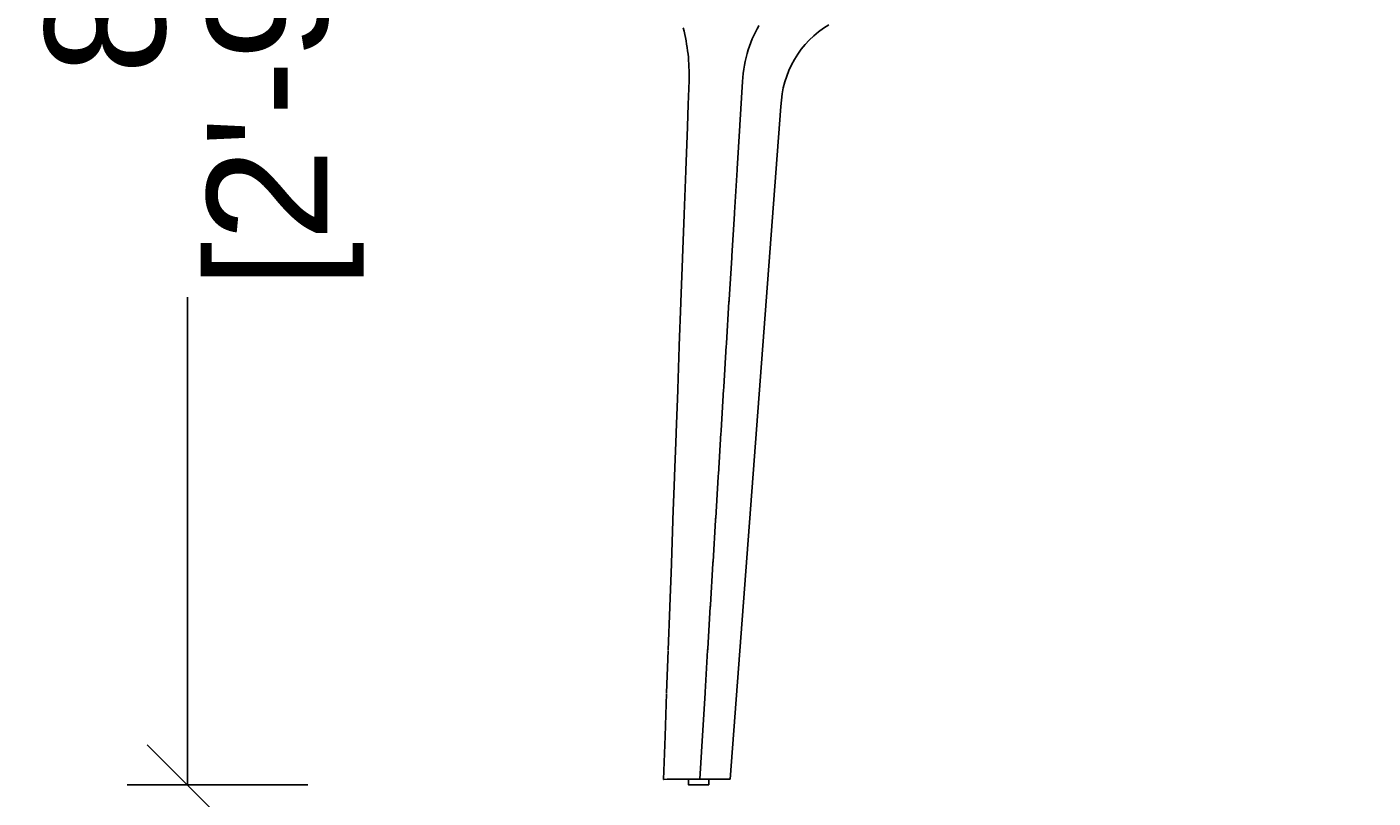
# Model space of a CAD drawing. Header units: centimetres. Extents: x -1 to 3462, y -8473 to -4832.
# Tile 14 of 18: x 2184 to 2855, y -6539 to -6154. Entities that reach past the tile are written whole.
import ezdxf

# ---------------------------------------------------------------- set-up
doc = ezdxf.new("R2010")
doc.units = ezdxf.units.CM
doc.layers.add('CC-DIMENSION', color=251, linetype='Continuous')
doc.layers.add('Livello 1', color=1, linetype='Continuous')
doc.styles.add('Cassina', font='arial.ttf')
doc.dimstyles.new('ABACO custom interiors_ass', dxfattribs={"dimtxt": 3, "dimasz": 2, "dimexe": 1.5, "dimexo": 2, "dimgap": 0.5, "dimtad": 0, "dimdec": 0, "dimzin": 0, "dimdsep": 46, "dimtxsty": 'Cassina', "dimblk": 'OBLIQUE', "dimcen": 1, "dimclrd": 256, "dimclre": 256, "dimclrt": 7, "dimadec": 0, "dimazin": 0, "dimtfac": 1, "dimtdec": 0, "dimtofl": 0, "dimtmove": 1, "dimatfit": 2, "dimldrblk": 'OBLIQUE', "dimfxl": 3, "dimfxlon": 1, "dimtolj": 1, "dimtzin": 0, "dimarcsym": 1})

# ---------------------------------------------------------------- blocks, each defined once
blk = doc.blocks.new('_Oblique')
at = {"color": 0, "linetype": 'ByBlock', "lineweight": -2}
blk.add_line((-0.5, -0.5), (0.5, 0.5), dxfattribs=at)
blk = doc.blocks.new('*D71')
at = {"layer": 'CC-DIMENSION', "lineweight": -2, "transparency": 16777216}
for p, q in [((2428.53, -6788.35), (2428.53, -6878.35)), ((3027.99, -6788.35), (3027.99, -6878.35)), ((2428.53, -6848.35), (2523.87, -6848.35)), ((3027.99, -6848.35), (2932.65, -6848.35))]:
    blk.add_line(p, q, dxfattribs=at)
at = {"layer": 'Defpoints', "color": 0, "transparency": 16777216}
for p in [(2428.53, -5698.48), (3027.99, -6038.7), (2428.53, -6848.35)]:
    blk.add_point(p, dxfattribs=at)
at = {"layer": 'CC-DIMENSION', "lineweight": -2, "transparency": 16777216, "xscale": 40, "yscale": 40, "zscale": 40, "rotation": 180}
blk.add_blockref('_Oblique', (2428.53, -6848.35), dxfattribs=at)
at = {"layer": 'CC-DIMENSION', "lineweight": -2, "transparency": 16777216, "xscale": 40, "yscale": 40, "zscale": 40}
blk.add_blockref('_Oblique', (3027.99, -6848.35), dxfattribs=at)
at = {"layer": 'CC-DIMENSION', "color": 7, "transparency": 16777216, "char_height": 60, "attachment_point": 5, "style": 'Cassina'}
for s, insert in [('\\A1;599', (2728.26, -6807.71)), ('\\A1;[1\'-11 1/2"]', (2728.26, -6897.19))]:
    blk.add_mtext(s, dxfattribs=dict(at, insert=insert))
blk = doc.blocks.new('*D72')
at = {"layer": 'CC-DIMENSION', "lineweight": -2, "transparency": 16777216}
for p, q in [((2323.63, -5683.42), (2233.63, -5683.42)), ((2263.63, -5683.42), (2263.63, -5926.87)), ((2263.63, -6532.47), (2263.63, -6289.03)), ((2323.63, -6532.47), (2233.63, -6532.47))]:
    blk.add_line(p, q, dxfattribs=at)
at = {"layer": 'Defpoints', "color": 0, "transparency": 16777216}
for p in [(2263.63, -5683.42), (2441.16, -5683.42), (2513.57, -6532.47)]:
    blk.add_point(p, dxfattribs=at)
at = {"layer": 'CC-DIMENSION', "lineweight": -2, "transparency": 16777216, "xscale": 40, "yscale": 40, "zscale": 40}
for p, rotation in [((2263.63, -5683.42), 90), ((2263.63, -6532.47), 270)]:
    blk.add_blockref('_Oblique', p, dxfattribs=dict(at, rotation=rotation))
at = {"layer": 'CC-DIMENSION', "color": 7, "transparency": 16777216, "char_height": 60, "attachment_point": 5, "rotation": 90, "style": 'Cassina'}
for s, insert in [('\\A1;[2\'-9 1/2"]', (2312.47, -6107.95)), ('\\A1;849', (2222.99, -6107.95))]:
    blk.add_mtext(s, dxfattribs=dict(at, insert=insert))
blk = doc.blocks.new('*D76')
at = {"layer": 'CC-DIMENSION', "lineweight": -2, "transparency": 16777216}
for p, q in [((2501.06, -6583.55), (2501.06, -6673.55)), ((2993.18, -6583.55), (2993.18, -6673.55)), ((2501.06, -6643.55), (2566.04, -6643.55)), ((2993.18, -6643.55), (2928.2, -6643.55))]:
    blk.add_line(p, q, dxfattribs=at)
at = {"layer": 'Defpoints', "color": 0, "transparency": 16777216}
for p in [(2501.06, -6529.67), (2993.18, -6529.71), (2501.06, -6643.55)]:
    blk.add_point(p, dxfattribs=at)
at = {"layer": 'CC-DIMENSION', "lineweight": -2, "transparency": 16777216, "xscale": 40, "yscale": 40, "zscale": 40, "rotation": 180}
blk.add_blockref('_Oblique', (2501.06, -6643.55), dxfattribs=at)
at = {"layer": 'CC-DIMENSION', "lineweight": -2, "transparency": 16777216, "xscale": 40, "yscale": 40, "zscale": 40}
blk.add_blockref('_Oblique', (2993.18, -6643.55), dxfattribs=at)
at = {"layer": 'CC-DIMENSION', "color": 7, "transparency": 16777216, "char_height": 60, "attachment_point": 5, "style": 'Cassina'}
for s, insert in [('\\A1;492', (2747.12, -6602.91)), ('\\A1;[1\'-7 1/2"]', (2747.12, -6692.39))]:
    blk.add_mtext(s, dxfattribs=dict(at, insert=insert))

msp = doc.modelspace()

# ---------------------------------------------------------------- linework, layer by layer
at = {"layer": 'Livello 1'}
for p, q in [((2546.88, -6156.75), (2547.73, -6155.13)), ((2547.73, -6155.13), (2548.18, -6154.33)), ((2548.18, -6154.33), (2548.64, -6153.53)), ((2543.93, -6163.78), (2544.59, -6161.96)), ((2544.59, -6161.96), (2545.31, -6160.17)), ((2545.31, -6160.17), (2546.08, -6158.41)), ((2546.08, -6158.41), (2546.88, -6156.75)), ((2542.27, -6169.43), (2542.77, -6167.51)), ((2542.77, -6167.51), (2543.33, -6165.61)), ((2543.33, -6165.61), (2543.93, -6163.78)), ((2540.83, -6177.35), (2541.1, -6175.33)), ((2541.1, -6175.33), (2541.44, -6173.32)), ((2541.44, -6173.32), (2541.82, -6171.37)), ((2541.82, -6171.37), (2542.27, -6169.43)), ((2513.35, -6192.91), (2513.79, -6180.94)), ((2540.46, -6181.37), (2539.12, -6203.15)), ((2540.46, -6181.37), (2540.62, -6179.36)), ((2540.62, -6179.36), (2540.83, -6177.35)), ((2513.35, -6192.91), (2512.95, -6203.87)), ((2534.27, -6529.53), (2559.63, -6193.83)), ((2512.94, -6204), (2512.14, -6225.76)), ((2512.94, -6204), (2512.95, -6203.87)), ((2539.1, -6203.46), (2537.78, -6224.93)), ((2512.13, -6226.01), (2511.33, -6247.64)), ((2537.75, -6225.5), (2536.44, -6246.72)), ((2511.32, -6247.98), (2510.53, -6269.49)), ((2536.39, -6247.5), (2535.1, -6268.5)), ((2510.52, -6269.91), (2509.73, -6291.31)), ((2535.04, -6269.46), (2533.76, -6290.27)), ((2509.71, -6291.8), (2508.93, -6313.11)), ((2533.69, -6291.38), (2532.43, -6312.05)), ((2508.91, -6313.64), (2508.14, -6334.89)), ((2532.35, -6313.26), (2531.09, -6333.83)), ((2508.12, -6335.45), (2507.34, -6356.64)), ((2531.01, -6335.09), (2529.75, -6355.6)), ((2507.32, -6357.2), (2506.55, -6378.36)), ((2529.68, -6356.88), (2528.42, -6377.37)), ((2506.53, -6378.92), (2505.76, -6400.06)), ((2528.34, -6378.63), (2527.09, -6399.13)), ((2505.74, -6400.59), (2504.97, -6421.73)), ((2527.02, -6400.33), (2525.76, -6420.89)), ((2504.95, -6422.22), (2504.18, -6443.38)), ((2525.69, -6421.99), (2524.43, -6442.64)), ((2504.17, -6443.8), (2503.4, -6464.99)), ((2524.37, -6443.6), (2523.1, -6464.39)), ((2503.39, -6465.34), (2502.62, -6486.58)), ((2523.05, -6465.17), (2521.77, -6486.13)), ((2502.61, -6486.83), (2501.84, -6508.14)), ((2521.74, -6486.69), (2520.44, -6507.87)), ((2501.06, -6529.67), (2501.84, -6508.14)), ((2519.12, -6529.6), (2520.44, -6507.87)), ((2501.18, -6529.67), (2501.06, -6529.67)), ((2501.18, -6529.67), (2502.92, -6529.66)), ((2503.04, -6529.66), (2502.92, -6529.66)), ((2503.04, -6529.66), (2503.05, -6529.66)), ((2503.3, -6529.66), (2503.05, -6529.66)), ((2503.55, -6529.66), (2503.3, -6529.66)), ((2503.3, -6529.66), (2503.3, -6529.66)), ((2503.81, -6529.66), (2503.55, -6529.66)), ((2503.55, -6529.66), (2503.55, -6529.66)), ((2504.07, -6529.66), (2503.81, -6529.66)), ((2503.81, -6529.66), (2503.81, -6529.66)), ((2504.33, -6529.66), (2504.07, -6529.66)), ((2504.07, -6529.66), (2504.07, -6529.66)), ((2504.58, -6529.66), (2504.33, -6529.66)), ((2504.33, -6529.66), (2504.33, -6529.66)), ((2504.58, -6529.66), (2504.59, -6529.66)), ((2504.85, -6529.66), (2504.59, -6529.66)), ((2505.11, -6529.65), (2504.85, -6529.66)), ((2504.85, -6529.66), (2504.85, -6529.66)), ((2505.37, -6529.65), (2505.11, -6529.65)), ((2505.11, -6529.65), (2505.11, -6529.65)), ((2505.64, -6529.65), (2505.37, -6529.65)), ((2505.37, -6529.65), (2505.37, -6529.65)), ((2505.9, -6529.65), (2505.64, -6529.65)), ((2505.64, -6529.65), (2505.64, -6529.65)), ((2506.17, -6529.65), (2505.9, -6529.65)), ((2505.9, -6529.65), (2505.9, -6529.65)), ((2506.44, -6529.65), (2506.17, -6529.65)), ((2506.17, -6529.65), (2506.17, -6529.65)), ((2506.71, -6529.65), (2506.44, -6529.65)), ((2506.44, -6529.65), (2506.44, -6529.65)), ((2506.98, -6529.65), (2506.71, -6529.65)), ((2506.71, -6529.65), (2506.71, -6529.65)), ((2507.25, -6529.65), (2506.98, -6529.65)), ((2506.98, -6529.65), (2506.98, -6529.65)), ((2507.52, -6529.64), (2507.25, -6529.65)), ((2507.25, -6529.65), (2507.25, -6529.65)), ((2507.52, -6529.64), (2509.46, -6529.64)), ((2509.46, -6529.64), (2519.12, -6529.6)), ((2519.87, -6529.59), (2519.12, -6529.6)), ((2519.87, -6529.59), (2534.27, -6529.53))]:
    msp.add_line(p, q, dxfattribs=at)
msp.add_lwpolyline([(2523.57, -6532.47), (2513.57, -6532.47), (2513.57, -6529.62), (2523.57, -6529.58)], close=True, dxfattribs=at)
for centre, radius, start, end in [((2419.14, -6178.04), 94.69, 358.2449, 14.28969), ((2608.85, -6195.27), 49.25, 121.08021, 178.31322), ((512215.98, -37593.15), 510642.57, 176.4757172, 176.4757512), ((512935.11, -37637.42), 511363.06, 176.4781639, 176.4782273), ((412747.38, -21330.48), 410513.22, 177.8943971, 177.8944456), ((513628.03, -37680.05), 512057.29, 176.4806073, 176.4806954), ((514292.61, -37720.91), 512723.12, 176.4830474, 176.4831555), ((413281.03, -21350.09), 411047.23, 177.8974466, 177.8975062), ((413793.36, -21368.88), 411559.91, 177.900489, 177.9005571), ((514929.16, -37760.02), 513360.87, 176.4854843, 176.4856079), ((414284.01, -21386.86), 412050.89, 177.9035243, 177.9035984), ((515538.69, -37797.44), 513971.56, 176.487918, 176.4880525), ((414750.21, -21403.91), 412517.4, 177.9065526, 177.9066302), ((516119.94, -37833.1), 514553.89, 176.4903486, 176.4904895), ((415194.8, -21420.15), 412962.28, 177.9095741, 177.9096527), ((516673.76, -37867.06), 515108.75, 176.4927762, 176.4929191), ((415616.68, -21435.54), 413384.44, 177.9125888, 177.912666), ((517199.86, -37899.29), 515635.84, 176.4952008, 176.4953412), ((416016.31, -21450.09), 413784.34, 177.9155969, 177.9156701), ((517698.66, -37929.83), 516135.58, 176.4976226, 176.497756), ((416394.11, -21463.83), 414162.39, 177.9185983, 177.9186653), ((518169.52, -37958.64), 516607.32, 176.5000415, 176.5001636), ((416750.13, -21476.76), 414518.64, 177.9215933, 177.9216517), ((518612.96, -37985.75), 517051.58, 176.5024578, 176.502564), ((519029.32, -38011.19), 517468.72, 176.5048713, 176.5049575), ((519417.44, -38034.88), 517857.56, 176.5072822, 176.507344)]:
    msp.add_arc(centre, radius, start, end, dxfattribs=at)

# ---------------------------------------------------------------- dimensions: what is measured, and where the dimension line sits
at = {"layer": 'CC-DIMENSION'}
for base, p1, p2, angle, picture, middle in [((2263.63, -5683.42), (2513.57, -6532.47), (2441.16, -5683.42), 90, '*D72', (2263.63, -6107.95)), ((2428.53, -6848.35), (3027.99, -6038.7), (2428.53, -5698.48), 180, '*D71', (2728.26, -6848.35)), ((2501.06, -6643.55), (2993.18, -6529.71), (2501.06, -6529.67), 180, '*D76', (2747.12, -6643.55))]:
    dim = msp.add_linear_dim(base=base, p1=p1, p2=p2, angle=angle, dimstyle='ABACO custom interiors_ass', override={"dimscale": 0, "dimpost": '\\X'}, dxfattribs=at)
    dim.commit()
    dim.dimension.update_dxf_attribs({"geometry": picture, "text_midpoint": middle})

doc.saveas('drawing.dxf')
